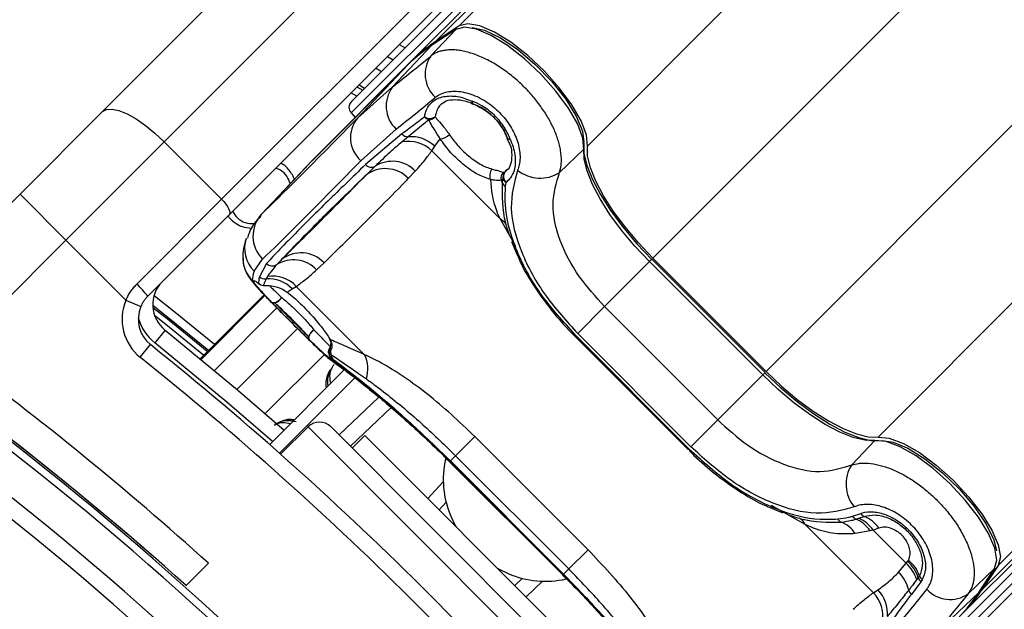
# Model space of a CAD drawing. Header units: millimetres. Extents: x 20 to 22981, y 40 to 19992.
# Tile 91 of 158: x 6835 to 6956, y 14800 to 14873. Entities that reach past the tile are written whole.
import ezdxf

# ---------------------------------------------------------------- set-up
doc = ezdxf.new("R2010")
doc.units = ezdxf.units.MM
doc.header["$LTSCALE"] = 2

msp = doc.modelspace()

# ---------------------------------------------------------------- linework, layer by layer
at = {"color": 8, "linetype": 'Continuous', "lineweight": 25}
for p, q in [((6889.26, 14871.93), (8151.65, 16134.32)), ((6905.03, 14857.17), (8168.87, 16121)), ((6940.81, 14821.39), (8204.65, 16085.22)), ((6955.58, 14805.61), (8217.47, 16067.5)), ((6913.1, 14843.38), (6962.45, 14892.73)), ((6927.03, 14829.45), (6976.38, 14878.8)), ((6890.75, 14876.05), (6875.95, 14861.25)), ((6876.65, 14863.29), (6875.93, 14863.7)), ((6876.67, 14864.44), (6877.38, 14864.02)), ((6877.62, 14864.26), (6876.91, 14864.68)), ((6864.94, 14848.79), (6864.78, 14848.56)), ((6894.28, 14848.2), (6896.17, 14844.84)), ((6912.69, 14842.96), (6912.98, 14843.25)), ((6865.24, 14838.89), (6857.38, 14831.02)), ((6857.49, 14830.93), (6865.34, 14838.79)), ((6866.82, 14837.28), (6859.12, 14829.58)), ((6869.37, 14834.72), (6861.9, 14827.25)), ((6872.66, 14831.55), (6865.39, 14824.27)), ((6926.61, 14829.04), (6926.9, 14829.33)), ((6880.88, 14825.01), (6875.86, 14820.25)), ((6906.29, 14787), (6870.65, 14822.64)), ((6885.38, 14813.84), (6887.3, 14815.86)), ((6931.85, 14810.63), (6927.69, 14812.97)), ((6959.7, 14807.1), (6944.9, 14792.3)), ((6902, 14804.43), (6902.03, 14804.46)), ((6899.51, 14803.65), (6897.49, 14801.74))]:
    msp.add_line(p, q, dxfattribs=at)
at = {"color": 7, "linetype": 'Continuous', "lineweight": 25}
for p, q in [((6886.29, 14869.98), (7925.91, 15909.59)), ((6883.32, 14867.56), (7910.12, 15894.35)), ((6953.62, 14802.65), (7998.1, 15847.12)), ((6951.21, 14799.67), (7230.02, 15078.49)), ((6845.35, 14861.41), (6905.33, 14921.38)), ((6912.92, 14917.66), (6852.95, 14857.69)), ((6860.02, 14850.62), (6919.99, 14910.59)), ((6920.92, 14908.69), (6860.95, 14848.72)), ((6875.99, 14862.63), (6890.08, 14876.72)), ((6885.76, 14868.24), (6888.86, 14871.51)), ((6888.86, 14871.51), (6885.9, 14869.56)), ((6888.95, 14871.59), (6885.99, 14869.63)), ((6889.26, 14871.93), (6886.29, 14869.98)), ((6881.05, 14864.43), (6885.9, 14869.56)), ((6881.88, 14869.65), (6882.59, 14869.23)), ((6883.32, 14867.56), (6871.53, 14855.77)), ((6880.42, 14868.19), (6881.13, 14867.77)), ((6882.92, 14867.14), (6871.13, 14855.34)), ((6882.94, 14867.15), (6871.14, 14855.36)), ((6876.73, 14860.59), (6882.92, 14867.14)), ((6882.94, 14867.15), (6882.92, 14867.14)), ((6881.05, 14864.43), (6876.73, 14860.59)), ((6877.62, 14864.26), (6876.91, 14864.68)), ((6835.2, 14851.25), (6845.35, 14861.41)), ((6875.95, 14861.25), (6876.45, 14860.69)), ((6891, 14862.33), (6891.04, 14862.3)), ((6877.15, 14855.35), (6881.5, 14859.24)), ((6852.95, 14857.69), (6840.85, 14845.59)), ((6860.02, 14850.62), (6852.95, 14857.69)), ((6882.21, 14858.66), (6877.72, 14854.89)), ((6882.97, 14858.31), (6882.23, 14857.68)), ((6886.25, 14857.14), (6886.92, 14858.05)), ((6895.11, 14858.14), (6895.45, 14857.43)), ((6895.17, 14858.16), (6895.14, 14858.21)), ((6885.89, 14856.59), (6886.25, 14857.14)), ((6885.89, 14856.59), (6894.28, 14848.2)), ((6901.61, 14853.92), (6904.61, 14856.77)), ((6864.94, 14848.79), (6871.13, 14855.34)), ((6871.14, 14855.36), (6871.13, 14855.34)), ((6870.77, 14854.97), (6864.58, 14848.42)), ((6882.99, 14853.17), (6883.85, 14854.08)), ((6894.69, 14853.96), (6894.9, 14853.99)), ((6894.9, 14853.99), (6895.17, 14854.27)), ((6894.64, 14853.11), (6894.42, 14852.97)), ((6894.58, 14852.61), (6894.64, 14853.11)), ((6894.96, 14852.2), (6895.02, 14852.7)), ((6820.74, 14836.79), (6835.2, 14851.25)), ((6835.2, 14851.25), (6840.85, 14845.59)), ((6849.58, 14840.18), (6860.02, 14850.62)), ((6860.95, 14848.72), (6850.93, 14838.7)), ((6860.82, 14848.59), (6860.9, 14848.43)), ((6862.79, 14847.19), (6863.75, 14847.05)), ((6840.85, 14845.59), (6826.84, 14831.58)), ((6848.24, 14838.21), (6840.85, 14845.59)), ((6895.71, 14845.42), (6896.28, 14844.08)), ((6864.03, 14841.77), (6865.06, 14843.26)), ((6926.9, 14829.33), (6912.98, 14843.25)), ((6927.03, 14829.45), (6913.1, 14843.38)), ((6865.55, 14842.72), (6864.66, 14841.1)), ((6871.71, 14841.94), (6872.63, 14842.8)), ((6907.15, 14837.42), (6912.69, 14842.96)), ((6926.61, 14829.04), (6912.69, 14842.96)), ((6865.66, 14841.11), (6865.49, 14840.82)), ((6868.08, 14839.21), (6868.71, 14839.6)), ((6868.71, 14839.6), (6869.21, 14839.91)), ((6877.6, 14831.51), (6869.21, 14839.91)), ((6848.24, 14838.21), (6850.08, 14837.43)), ((6865.24, 14838.89), (6857.38, 14831.02)), ((6907.15, 14837.42), (6903.84, 14834.12)), ((6907.15, 14837.42), (6921.07, 14823.5)), ((6932.37, 14777.3), (6992.34, 14837.27)), ((6853.05, 14834.53), (6851.8, 14832.97)), ((6903.6, 14833.88), (6903.5, 14833.77)), ((6903.5, 14833.77), (6917.42, 14819.85)), ((6903.6, 14833.88), (6917.53, 14819.95)), ((6917.77, 14820.19), (6903.84, 14834.12)), ((6850.01, 14831.19), (6851.26, 14832.75)), ((6873.43, 14831.98), (6873.23, 14831.7)), ((6873.23, 14831.7), (6873.49, 14831.52)), ((6873.46, 14831.14), (6873.72, 14830.96)), ((6865.93, 14820.46), (6875.18, 14829.72)), ((6867.13, 14819.4), (6876.48, 14828.75)), ((6921.07, 14823.5), (6926.61, 14829.04)), ((6874.47, 14821.65), (6879.37, 14826.3)), ((6870.65, 14822.64), (6867.28, 14819.27)), ((6906.29, 14789.83), (6873.48, 14822.64)), ((6921.07, 14823.5), (6917.77, 14820.19)), ((6877.65, 14821.58), (6876.09, 14820.02)), ((6877.65, 14821.58), (6905.22, 14794)), ((6891.18, 14821.46), (6888.8, 14819.08)), ((6891.18, 14821.46), (6905.11, 14807.53)), ((6937.57, 14817.96), (6940.42, 14820.97)), ((6888.17, 14818.45), (6888.8, 14819.08)), ((6902.73, 14805.16), (6888.8, 14819.08)), ((6917.53, 14819.95), (6917.42, 14819.85)), ((6887.88, 14818.54), (6888.07, 14818.35)), ((6888.08, 14818.36), (6888.11, 14818.38)), ((6888.08, 14818.35), (6902, 14804.43)), ((6888.11, 14818.38), (6902.03, 14804.46)), ((6902.1, 14804.53), (6888.17, 14818.45)), ((6887.66, 14813.37), (6886.78, 14812.44)), ((6927.48, 14812.74), (6929.07, 14812.07)), ((6937.68, 14811.65), (6938.68, 14811.98)), ((6938.46, 14811.39), (6939.12, 14811.62)), ((6940.24, 14802.24), (6931.85, 14810.63)), ((6938.1, 14811.28), (6938.46, 14811.39)), ((6939.83, 14809.85), (6938, 14809.51)), ((6940.2, 14809.94), (6939.83, 14809.85)), ((6940.91, 14810.19), (6940.2, 14809.94)), ((6940.2, 14809.94), (6944.27, 14805.87)), ((6905.11, 14807.53), (6902.73, 14805.16)), ((6855.63, 14803.1), (6858.4, 14805.86)), ((6943.33, 14804.75), (6944.27, 14805.87)), ((6944.27, 14805.87), (6944.45, 14806.1)), ((6946.27, 14792.34), (6960.37, 14806.43)), ((6955.58, 14805.61), (6953.62, 14802.65)), ((6901.99, 14804.42), (6902.56, 14803.85)), ((6902.1, 14804.53), (6902.73, 14805.16)), ((6951.89, 14802.11), (6955.16, 14805.21)), ((6953.2, 14802.25), (6955.16, 14805.21)), ((6953.28, 14802.34), (6955.24, 14805.31)), ((6896.09, 14803.13), (6897.02, 14804.01)), ((6946.08, 14803.59), (6944.91, 14802.04)), ((6945.75, 14804.09), (6945.57, 14803.85)), ((6946.25, 14803.84), (6946.08, 14803.59)), ((6940.24, 14802.24), (6940.79, 14802.61)), ((6948.08, 14797.4), (6953.2, 14802.25))]:
    msp.add_line(p, q, dxfattribs=at)
at = {"color": 7, "linetype": 'Continuous', "lineweight": 25, "flags": 128}
for points in [[(6905.03, 14857.17), (6904.91, 14858.55), (6904.26, 14860.28), (6903.12, 14862.25), (6901.58, 14864.34), (6899.73, 14866.4), (6897.7, 14868.31), (6895.6, 14869.93), (6893.59, 14871.18), (6891.79, 14871.95), (6890.31, 14872.21), (6889.26, 14871.93)], [(6904.61, 14856.77), (6904.49, 14858.14), (6903.84, 14859.87), (6902.7, 14861.84), (6901.17, 14863.93), (6899.32, 14865.99), (6897.29, 14867.89), (6895.2, 14869.52), (6893.19, 14870.76), (6891.39, 14871.53), (6889.91, 14871.79), (6888.86, 14871.51)], [(6888.95, 14871.59), (6888.95, 14871.59), (6888.86, 14871.51)], [(6890.87, 14871.74), (6892.39, 14871.4), (6894.33, 14870.47), (6896.46, 14869.03), (6898.62, 14867.19), (6900.65, 14865.11), (6902.37, 14862.93), (6903.66, 14860.84), (6904.42, 14859), (6904.59, 14857.66)], [(6885.99, 14869.63), (6885.98, 14869.63), (6885.9, 14869.56)], [(6879.67, 14866.31), (6879.57, 14866.37), (6878.96, 14866.73)], [(6845.35, 14861.41), (6845.84, 14861.68), (6846.53, 14861.72), (6847.38, 14861.53), (6848.38, 14861.12), (6849.48, 14860.5), (6850.63, 14859.7), (6851.81, 14858.75), (6852.95, 14857.69)], [(6904.58, 14857.55), (6904.61, 14856.28), (6904.97, 14854.78), (6905.65, 14853.07), (6906.63, 14851.21), (6907.89, 14849.24), (6909.39, 14847.22), (6911.09, 14845.2), (6912.95, 14843.23)], [(6912.69, 14842.96), (6910.89, 14844.86), (6909.25, 14846.81), (6907.81, 14848.76), (6906.59, 14850.66), (6905.65, 14852.45), (6904.99, 14854.1), (6904.64, 14855.55), (6904.61, 14856.77)], [(6913.1, 14843.38), (6911.31, 14845.27), (6909.67, 14847.22), (6908.22, 14849.16), (6907.01, 14851.06), (6906.07, 14852.85), (6905.41, 14854.5), (6905.06, 14855.95), (6905.03, 14857.17)], [(6871.13, 14855.34), (6870.8, 14855), (6870.77, 14854.97)], [(6870.97, 14855.18), (6871.2, 14855.42), (6871.53, 14855.77)], [(6860.02, 14850.62), (6860.28, 14850.33), (6860.52, 14850.04), (6860.72, 14849.75), (6860.88, 14849.47), (6860.98, 14849.22), (6861.03, 14849.01), (6861.02, 14848.84), (6860.95, 14848.72)], [(6864.56, 14840.3), (6864.68, 14840.2), (6864.7, 14840.19)], [(6865.17, 14840.02), (6865.25, 14840.01), (6865.31, 14840.01)], [(6866.16, 14837.99), (6866.26, 14837.93), (6866.4, 14837.91), (6866.56, 14837.93), (6866.73, 14837.99), (6866.91, 14838.09), (6867.09, 14838.21), (6867.26, 14838.37), (6867.41, 14838.54)], [(6851.54, 14837.61), (6853.66, 14835.93), (6858.41, 14832.06)], [(6870.83, 14833.32), (6870.77, 14833.42), (6870.75, 14833.55), (6870.77, 14833.71), (6870.83, 14833.89), (6870.93, 14834.07), (6871.06, 14834.25), (6871.21, 14834.42), (6871.38, 14834.56)], [(6853.05, 14834.53), (6861.96, 14827.2), (6867.71, 14822.25)], [(6873.88, 14830.54), (6873.82, 14830.59), (6873.27, 14831.05)], [(6940.42, 14820.97), (6939.2, 14820.99), (6937.74, 14821.34), (6936.1, 14822), (6934.3, 14822.94), (6932.41, 14824.16), (6930.46, 14825.6), (6928.51, 14827.25), (6926.61, 14829.04)], [(6926.88, 14829.3), (6928.84, 14827.44), (6930.86, 14825.74), (6932.89, 14824.24), (6934.86, 14822.98), (6936.72, 14822), (6938.43, 14821.32), (6939.93, 14820.96), (6941.2, 14820.93)], [(6927.03, 14829.45), (6928.92, 14827.66), (6930.87, 14826.02), (6932.81, 14824.58), (6934.71, 14823.36), (6936.5, 14822.42), (6938.15, 14821.76), (6939.6, 14821.42), (6940.81, 14821.39)], [(6940.81, 14821.39), (6942.19, 14821.26), (6943.93, 14820.61), (6945.9, 14819.48), (6947.98, 14817.93), (6950.05, 14816.09), (6951.96, 14814.05), (6953.58, 14811.96), (6954.82, 14809.94), (6955.6, 14808.14), (6955.86, 14806.66), (6955.58, 14805.61)], [(6955.16, 14805.21), (6955.44, 14806.26), (6955.18, 14807.74), (6954.4, 14809.54), (6953.16, 14811.55), (6951.54, 14813.64), (6949.64, 14815.67), (6947.58, 14817.52), (6945.49, 14819.06), (6943.52, 14820.19), (6941.79, 14820.84), (6940.42, 14820.97)], [(6941.3, 14820.94), (6942.65, 14820.77), (6944.49, 14820.01), (6946.58, 14818.72), (6948.75, 14817), (6950.84, 14814.98), (6952.67, 14812.81), (6954.11, 14810.68), (6955.04, 14808.74), (6955.38, 14807.38)], [(6888.23, 14811.66), (6888.78, 14810.51), (6888.86, 14810.37)], [(6894.01, 14805.21), (6894.16, 14805.13), (6895.3, 14804.59)], [(6955.16, 14805.21), (6955.23, 14805.3), (6955.24, 14805.31)], [(6953.2, 14802.25), (6953.28, 14802.33), (6953.28, 14802.34)]]:
    msp.add_lwpolyline(points, dxfattribs=at)
at = {"color": 8, "linetype": 'Continuous', "lineweight": 25, "flags": 128}
for points in [[(6890.98, 14862.33), (6890.96, 14862.34), (6890.89, 14862.41), (6890.85, 14862.53), (6890.84, 14862.68)], [(6895.52, 14858.01), (6895.37, 14858.02), (6895.25, 14858.06), (6895.18, 14858.12), (6895.17, 14858.14)], [(6859.12, 14832.77), (6854.28, 14836.71), (6851.7, 14838.76)], [(6858.24, 14831.89), (6853.5, 14835.74), (6851.56, 14837.28)], [(6851.75, 14836.38), (6853.14, 14835.28), (6857.82, 14831.47)], [(6866.29, 14820.83), (6860.67, 14825.68), (6851.8, 14832.97)]]:
    msp.add_lwpolyline(points, dxfattribs=at)
at = {"color": 7, "linetype": 'Continuous', "lineweight": 25}
for centre, radius, start, end in [((6896.73, 14854.13), 18.97, 123.3661, 134.958), ((6896.33, 14853.71), 18.97, 123.3661, 134.958), ((6888.93, 14866.01), 3.87, 144.8547, 227.6163), ((6884.17, 14862.09), 3.9, 143.0289, 226.8254), ((6876.69, 14861.92), 1, 135, 222), ((6891.34, 14862.69), 0.501, 181.1249, 226.4485), ((6891.4, 14863.24), 1, 245.3103, 249.3198), ((6879.65, 14858.19), 3.78, 140.6372, 228.5404), ((6885.63, 14861.81), 1.24, 239.5397, 303.1068), ((6885.82, 14861.48), 1.1, 221.6023, 255.8674), ((6885.48, 14861.52), 1.11, 273.9865, 318.1302), ((6882.99, 14859.33), 1.03, 221.1415, 269.2285), ((6883, 14853.59), 4.16, 46.0351, 100.7076), ((6883.32, 14854.1), 4.22, 46.0423, 94.7912), ((6886.68, 14860), 1.97, 277.0117, 314.0715), ((6896.08, 14858.56), 1, 200.7363, 204.7524), ((6895.53, 14858.51), 0.5, 223.6094, 268.9654), ((6881, 14851.31), 3.98, 44.238, 121.7465), ((6878.44, 14855.54), 0.97, 222.1078, 299.0364), ((6880.16, 14850.47), 3.92, 43.5704, 127.9785), ((6894.37, 14853.49), 1.36, 141.2265, 199.1449), ((6895.43, 14853.23), 1.04, 135.3861, 194.2437), ((6895.61, 14853.31), 0.988, 136.5334, 191.2045), ((6895.7, 14853.42), 0.986, 144.8711, 226.354), ((6899.23, 14857.65), 4.43, 230.9409, 302.4638), ((6891.76, 14851.62), 2.98, 19.3673, 27.0597), ((6895.44, 14853.47), 0.876, 204.1454, 241.2457), ((6895.35, 14852.94), 0.842, 203.7336, 242.5751), ((6863.79, 14850.71), 3.68, 218.1808, 224.4949), ((6867.84, 14846.09), 3.97, 137.0493, 225.4612), ((6868.86, 14839.27), 3.91, 43.2372, 121.7152), ((6869.79, 14840.12), 3.91, 43.4089, 127.9868), ((6866.26, 14843.42), 0.998, 224.7363, 303.2219), ((6865.36, 14841.83), 1.01, 225.611, 277.1862), ((6865.82, 14836.86), 3.98, 43.4605, 94.758), ((6866.31, 14837.22), 3.95, 42.8814, 99.5833), ((6842.35, 14832.24), 10.74, 36.9661, 47.6623), ((6855.54, 14837.66), 4, 135, 231.3565), ((6865.27, 14841.02), 1, 225.4317, 264.3945), ((6865.27, 14841.01), 1, 235.3237, 272.3912), ((6853.76, 14835.87), 6, 157.0417, 231.3565), ((6866.1, 14839.35), 1.54, 287.2978, 328.2273), ((6588.79, 14505.15), 398.86, 33.6328, 56.3672), ((6588.79, 14505.15), 399.78, 33.6328, 56.3672), ((6588.79, 14505.15), 400, 48.1529, 56.3672), ((6588.79, 14505.15), 400, 49.1474, 56.3672), ((6853.76, 14835.87), 4, 157.0417, 231.3565), ((6866.48, 14838.37), 0.496, 230.2072, 279.6234), ((6872.19, 14833.26), 1.54, 121.7952, 162.7127), ((6588.79, 14505.15), 394.42, 33.6328, 56.3672), ((6871.21, 14833.63), 0.495, 170.3457, 219.7816), ((6591.48, 14507.83), 416, 38.6435, 51.3565), ((6874.17, 14831.85), 1, 147.9674, 185.7475), ((6588.79, 14505.15), 392.33, 33.6328, 56.3672), ((6587.69, 14505.97), 404, 47.9276, 53.7036), ((6591.48, 14507.83), 414, 38.6435, 51.3565), ((6874.12, 14831.75), 0.892, 183.4667, 222.7804), ((6869.48, 14831.19), 4.03, 4.715, 11.3437), ((6874.37, 14831.55), 0.878, 181.9493, 222.3977), ((6873.87, 14829.73), 4.14, 343.3132, 25.5479), ((6872.06, 14821.22), 2, 45, 135), ((6898.83, 14816.22), 11.54, 167.5791, 203.2874), ((6941.3, 14815.58), 4.43, 147.5362, 219.0591), ((6938.49, 14812.16), 0.961, 212.2259, 246.1259), ((6939.51, 14812.56), 1.02, 214.7158, 247.3613), ((6937.57, 14807.84), 4.08, 35.1342, 67.7107), ((6936.59, 14811.7), 0.842, 207.4249, 246.2664), ((6935, 14807.6), 3.56, 32.4109, 69.2902), ((6936.59, 14807.71), 3.88, 33.4409, 67.0494), ((6936.92, 14807.76), 3.94, 33.5896, 66.8893), ((6941.27, 14802.5), 4.51, 17.3842, 48.2505), ((6941.44, 14802.73), 4.52, 17.4734, 48.2668), ((6941.81, 14802.87), 4.35, 19.4842, 50.959), ((6899.86, 14815.18), 11.53, 246.7056, 282.7686), ((6940.22, 14801.53), 4.48, 13.337, 45.9297), ((6946.93, 14804.69), 1.09, 199.7378, 231.2283), ((6946.83, 14804.43), 1.13, 197.6559, 228.4439), ((6937.24, 14799.35), 4.16, 349.2924, 43.9649), ((6937.75, 14799.68), 4.22, 355.2088, 43.9577), ((6945.65, 14802.87), 1.11, 195.9096, 228.3786), ((6949.66, 14805.28), 3.87, 222.3837, 305.1453), ((6937.36, 14812.68), 18.97, 315.042, 326.6339), ((6937.78, 14813.08), 18.97, 315.042, 326.6339)]:
    msp.add_arc(centre, radius, start, end, dxfattribs=at)
at = {"color": 8, "linetype": 'Continuous', "lineweight": 25}
for centre, radius, start, end in [((6893.2, 14846.14), 2.33, 36.2239, 62.2358), ((6866.8, 14844.6), 3.96, 161.5429, 225.5918), ((6866.6, 14843.45), 3.98, 182.0271, 225.2123), ((6855.54, 14837.66), 6, 195.5484, 231.3565), ((6874.06, 14831.93), 0.861, 148.5936, 195.85), ((6874.15, 14832.31), 0.79, 161.2505, 204.38), ((6874.16, 14831.85), 0.99, 185.2781, 225.3655), ((6929.78, 14809.55), 2.33, 27.7642, 53.7761)]:
    msp.add_arc(centre, radius, start, end, dxfattribs=at)
at = {"color": 7, "linetype": 'Continuous', "lineweight": 25}
for centre, major_axis, ratio, start_param, end_param in [((6970.15, 14962.73), (111.49, 111.67), 0.074687, 3.715565, 3.782435), ((6972.97, 14959.91), (114.32, 114.5), 0.072841, 3.715568, 3.782438), ((6971.56, 14961.19), (108.84, 114.33), 0.008938, 3.334594, 3.645255), ((6974.45, 14958.43), (111.66, 117.16), 0.008717, 3.334605, 3.645265), ((6972.97, 14959.91), (108.98, 119.84), 0.055229, 3.015897, 3.082768), ((7043.56, 14889.32), (114.5, 114.32), 0.072841, 2.500747, 2.567618), ((7046.38, 14886.5), (111.67, 111.49), 0.074687, 2.50075, 2.567621)]:
    msp.add_ellipse(centre, major_axis=major_axis, ratio=ratio, start_param=start_param, end_param=end_param, dxfattribs=at)
for points, knots in [([(6901.61, 14853.92), (6901.68, 14854.2), (6901.8, 14854.65), (6901.85, 14855.54), (6901.79, 14856.38), (6901.61, 14857.26), (6901.36, 14858.15), (6901.01, 14859.06), (6900.56, 14859.99), (6900.05, 14860.91), (6899.46, 14861.82), (6898.78, 14862.72), (6898.05, 14863.61), (6897.24, 14864.46), (6896.38, 14865.26), (6895.69, 14865.84), (6894.98, 14866.38), (6894.25, 14866.89), (6893.5, 14867.35), (6892.74, 14867.76), (6891.98, 14868.12), (6891.22, 14868.43), (6890.47, 14868.67), (6889.75, 14868.84), (6889.06, 14868.96), (6888.39, 14869), (6887.77, 14868.98), (6887.19, 14868.89), (6886.66, 14868.74), (6886.18, 14868.53), (6885.9, 14868.34), (6885.76, 14868.24)], [0, 0, 0, 0, 0.049626, 0.078577, 0.137394, 0.167327, 0.195134, 0.251586, 0.280294, 0.307651, 0.363199, 0.391451, 0.419354, 0.47607, 0.504949, 0.534169, 0.563603, 0.593708, 0.624043, 0.654548, 0.685288, 0.716764, 0.748492, 0.779398, 0.810537, 0.842407, 0.874528, 0.905316, 0.936327, 0.968042, 1, 1, 1, 1]), ([(6886.32, 14863.15), (6886.53, 14863.3), (6886.95, 14863.6), (6887.76, 14863.85), (6888.67, 14863.94), (6889.65, 14863.85), (6890.68, 14863.58), (6891.7, 14863.16), (6892.69, 14862.58), (6893.6, 14861.89), (6894.42, 14861.1), (6895.13, 14860.26), (6895.72, 14859.36), (6896.19, 14858.44), (6896.52, 14857.5), (6896.72, 14856.57), (6896.77, 14855.67), (6896.69, 14854.99), (6896.56, 14854.52), (6896.48, 14854.32), (6896.44, 14854.22)], [0, 0, 0, 0, 0.0632692, 0.1282724, 0.1911666, 0.2559089, 0.3168869, 0.3798359, 0.4372857, 0.496647, 0.5512174, 0.6075109, 0.6614454, 0.7169339, 0.7726393, 0.8298318, 0.8887739, 0.9492426, 0.9745671, 1, 1, 1, 1]), ([(6885, 14860.75), (6885.03, 14860.92), (6885.14, 14861.61), (6885.65, 14862.44), (6886.72, 14863.15), (6888.11, 14863.42), (6889.63, 14863.19), (6890.54, 14862.8), (6890.84, 14862.68)], [0, 0, 0, 0, 0.075381, 0.307278, 0.457792, 0.683201, 0.897773, 1, 1, 1, 1]), ([(6887.15, 14862.34), (6887.19, 14862.4), (6887.39, 14862.66), (6888.09, 14862.88), (6889.34, 14862.89), (6890.38, 14862.63), (6890.95, 14862.34), (6890.98, 14862.32)], [0, 0, 0, 0, 0.076775, 0.384093, 0.673994, 0.981762, 1, 1, 1, 1]), ([(6895.52, 14858.01), (6895.51, 14858.05), (6895.31, 14858.59), (6894.76, 14859.65), (6893.56, 14861.06), (6892.18, 14862.12), (6891.25, 14862.51), (6890.84, 14862.68)], [0, 0, 0, 0, 0.023022, 0.27511, 0.528003, 0.796138, 1, 1, 1, 1]), ([(6895.17, 14858.16), (6895.14, 14858.23), (6894.93, 14858.8), (6894.35, 14859.84), (6893.19, 14861.09), (6892.02, 14861.91), (6891.29, 14862.21), (6891, 14862.33)], [0, 0, 0, 0, 0.040118, 0.323375, 0.584277, 0.834681, 1, 1, 1, 1]), ([(6891, 14862.33), (6891.55, 14862.07), (6892.66, 14861.55), (6894.06, 14860.21), (6894.83, 14859.01), (6895.1, 14858.32), (6895.17, 14858.16)], [0, 0, 0, 0, 0.310149, 0.616148, 0.909857, 1, 1, 1, 1]), ([(6885, 14860.75), (6884.64, 14860.47), (6883.69, 14859.76), (6882.78, 14859.08), (6882.21, 14858.66)], [0, 0, 0, 0, 0.381291, 1, 1, 1, 1]), ([(6885.56, 14860.41), (6885.32, 14860.22), (6884.42, 14859.5), (6883.59, 14858.81), (6882.97, 14858.31)], [0, 0, 0, 0, 0.261932, 1, 1, 1, 1]), ([(6886.92, 14858.05), (6886.67, 14858.45), (6886.16, 14859.26), (6885.72, 14859.95), (6885.6, 14860.3), (6885.56, 14860.41)], [0, 0, 0, 0, 0.402486, 0.811277, 1, 1, 1, 1]), ([(6886.31, 14860.78), (6886.37, 14860.68), (6886.58, 14860.38), (6887.19, 14859.77), (6887.76, 14858.98), (6888.05, 14858.59)], [0, 0, 0, 0, 0.181902, 0.586109, 1, 1, 1, 1]), ([(6882.23, 14857.68), (6881.71, 14857.25), (6880.54, 14856.25), (6879.5, 14855.25), (6878.91, 14854.69)], [0, 0, 0, 0, 0.437506, 1, 1, 1, 1]), ([(6893.09, 14853.04), (6892.53, 14853.25), (6891.41, 14853.65), (6889.64, 14854.94), (6888.06, 14856.46), (6887.28, 14857.54), (6886.92, 14858.05)], [0, 0, 0, 0, 0.259902, 0.517867, 0.775557, 1, 1, 1, 1]), ([(6888.05, 14858.59), (6888.19, 14858.37), (6888.49, 14857.94), (6889.03, 14857.28), (6889.67, 14856.61), (6890.37, 14855.97), (6891.11, 14855.4), (6891.85, 14854.93), (6892.6, 14854.55), (6893.07, 14854.41), (6893.31, 14854.34)], [0, 0, 0, 0, 0.11112, 0.224668, 0.352154, 0.483338, 0.610578, 0.74151, 0.868886, 1, 1, 1, 1]), ([(6895.52, 14858.01), (6895.55, 14857.94), (6895.88, 14857.22), (6896.25, 14855.82), (6896.12, 14854.29), (6895.65, 14853.27), (6895.22, 14852.88), (6895.02, 14852.7)], [0, 0, 0, 0, 0.028104, 0.329399, 0.630932, 0.832233, 1, 1, 1, 1]), ([(6883.85, 14854.08), (6884.25, 14854.53), (6884.97, 14855.33), (6885.61, 14856.2), (6885.89, 14856.59)], [0, 0, 0, 0, 0.558599, 1, 1, 1, 1]), ([(6895.45, 14857.43), (6895.45, 14857.43), (6895.69, 14856.92), (6895.76, 14855.98), (6895.63, 14854.85), (6895.3, 14854.28), (6894.99, 14854.1), (6894.93, 14854.06)], [0, 0, 0, 0, 0.000199, 0.294991, 0.595775, 0.908037, 1, 1, 1, 1]), ([(6877.72, 14854.89), (6876.11, 14853.33), (6872.89, 14850.22), (6869.54, 14846.89), (6867.08, 14844.38), (6866.06, 14843.28), (6865.55, 14842.72)], [0, 0, 0, 0, 0.287942, 0.575885, 0.787474, 1, 1, 1, 1]), ([(6868.48, 14852.55), (6868.36, 14852.86), (6868.1, 14853.51), (6867.42, 14854.18), (6866.88, 14854.38), (6866.68, 14854.45)], [0, 0, 0, 0, 0.366088, 0.772244, 1, 1, 1, 1]), ([(6868.96, 14853.06), (6868.92, 14853.19), (6868.79, 14853.56), (6868.31, 14854.24), (6867.8, 14854.85), (6867.32, 14855.03), (6867.27, 14855.04)], [0, 0, 0, 0, 0.15956, 0.430324, 0.943684, 1, 1, 1, 1]), ([(6878.91, 14854.69), (6878.7, 14854.48), (6878.3, 14854.09), (6877.92, 14853.72), (6877.75, 14853.55)], [0, 0, 0, 0, 0.550084, 1, 1, 1, 1]), ([(6893.31, 14854.34), (6893.51, 14854.28), (6894.14, 14854.11), (6894.47, 14854.02), (6894.69, 14853.96)], [0, 0, 0, 0, 0.311755, 1, 1, 1, 1]), ([(6896.44, 14854.22), (6896.04, 14852.72), (6895.23, 14849.74), (6896.64, 14844.24), (6899.59, 14838.79), (6902.49, 14835.61), (6903.84, 14834.12)], [0, 0, 0, 0, 0.263204, 0.524727, 0.777185, 1, 1, 1, 1]), ([(6867.39, 14843.2), (6868.38, 14844.24), (6870.19, 14846.14), (6873.89, 14849.82), (6876.59, 14852.43), (6877.75, 14853.55)], [0, 0, 0, 0, 0.411197, 0.74781, 1, 1, 1, 1]), ([(6877.75, 14853.55), (6877.5, 14853.3), (6876.1, 14851.87), (6873.53, 14849.28), (6870.33, 14846.08), (6868.27, 14844.06), (6867.39, 14843.2)], [0, 0, 0, 0, 0.072703, 0.409757, 0.746813, 1, 1, 1, 1]), ([(6872.63, 14842.8), (6873.51, 14843.67), (6875.57, 14845.69), (6878.78, 14848.89), (6881.34, 14851.48), (6882.75, 14852.91), (6882.99, 14853.17)], [0, 0, 0, 0, 0.253188, 0.590242, 0.927296, 1, 1, 1, 1]), ([(6893.09, 14853.04), (6893.21, 14851.79), (6893.37, 14850.21), (6894.13, 14848.54), (6894.28, 14848.2)], [0, 0, 0, 0, 0.79237, 1, 1, 1, 1]), ([(6894.42, 14852.97), (6894.2, 14852.94), (6893.89, 14852.9), (6893.27, 14853.01), (6893.09, 14853.04)], [0, 0, 0, 0, 0.7005046, 1, 1, 1, 1]), ([(6907.15, 14837.42), (6906.06, 14838.62), (6903.75, 14841.18), (6901.45, 14845.61), (6900.44, 14850.14), (6901.22, 14852.66), (6901.61, 14853.92)], [0, 0, 0, 0, 0.223488, 0.476086, 0.737075, 1, 1, 1, 1]), ([(6895.46, 14846.17), (6895.29, 14846.68), (6894.54, 14848.93), (6894.56, 14851), (6894.58, 14852.61)], [0, 0, 0, 0, 0.222458, 1, 1, 1, 1]), ([(6903.6, 14833.88), (6902.06, 14835.59), (6898.96, 14839.01), (6895.95, 14844.71), (6894.82, 14849.14), (6894.93, 14851.48), (6894.96, 14852.2)], [0, 0, 0, 0, 0.287424, 0.575721, 0.870977, 1, 1, 1, 1]), ([(6861.36, 14849.13), (6861.55, 14848.85), (6861.94, 14848.27), (6862.92, 14847.64), (6863.7, 14847.64), (6864.12, 14847.64)], [0, 0, 0, 0, 0.306112, 0.628914, 1, 1, 1, 1]), ([(6861.17, 14848.13), (6861.44, 14847.9), (6861.92, 14847.49), (6862.52, 14847.28), (6862.79, 14847.19)], [0, 0, 0, 0, 0.558316, 1, 1, 1, 1]), ([(6864.82, 14848.5), (6864.67, 14848.35), (6864.09, 14847.8), (6863.49, 14846.91), (6863.26, 14846.04), (6863.2, 14845.82)], [0, 0, 0, 0, 0.2148037, 0.8037335, 1, 1, 1, 1]), ([(6863.03, 14845.82), (6862.97, 14845.64), (6862.79, 14845.05), (6862.63, 14844.27), (6862.62, 14843.53), (6862.62, 14843.34)], [0, 0, 0, 0, 0.248109, 0.809538, 1, 1, 1, 1]), ([(6862.65, 14843.38), (6862.65, 14843.18), (6862.65, 14842.69), (6862.87, 14841.99), (6863.16, 14841.38), (6863.49, 14840.88), (6863.92, 14840.32), (6864.6, 14839.56), (6865.67, 14838.44), (6866.86, 14837.23), (6867.69, 14836.4), (6868.05, 14836.03)], [0, 0, 0, 0, 0.0509966, 0.1250731, 0.1897275, 0.2528704, 0.3484286, 0.5283586, 0.7047236, 0.8708016, 1, 1, 1, 1]), ([(6867.39, 14843.2), (6867.28, 14843.08), (6867.08, 14842.87), (6866.89, 14842.68), (6866.81, 14842.59)], [0, 0, 0, 0, 0.550084, 1, 1, 1, 1]), ([(6896.28, 14844.08), (6896.45, 14843.67), (6897.03, 14842.25), (6898.5, 14839.82), (6900.61, 14836.9), (6902.37, 14834.9), (6903.38, 14833.89), (6903.52, 14833.76)], [0, 0, 0, 0, 0.116475, 0.399092, 0.67854, 0.95547, 1, 1, 1, 1]), ([(6866.81, 14842.59), (6866.56, 14842.31), (6866.11, 14841.81), (6865.79, 14841.33), (6865.66, 14841.11)], [0, 0, 0, 0, 0.562494, 1, 1, 1, 1]), ([(6869.21, 14839.91), (6869.59, 14840.19), (6870.47, 14840.83), (6871.27, 14841.54), (6871.71, 14841.94)], [0, 0, 0, 0, 0.441401, 1, 1, 1, 1]), ([(6868.08, 14836), (6867.6, 14836.48), (6866.6, 14837.49), (6865.3, 14838.82), (6864.3, 14839.9), (6863.85, 14840.46), (6863.81, 14840.59), (6863.79, 14840.63)], [0, 0, 0, 0, 0.20213, 0.419969, 0.648499, 0.890593, 1, 1, 1, 1]), ([(6866.16, 14837.99), (6866.09, 14838.06), (6865.55, 14838.62), (6864.69, 14839.54), (6864.06, 14840.28), (6863.87, 14840.65), (6864.04, 14840.65), (6864.43, 14840.39), (6864.56, 14840.3)], [0, 0, 0, 0, 0.033536, 0.263615, 0.49388, 0.646507, 0.874374, 1, 1, 1, 1]), ([(6864.66, 14841.1), (6864.63, 14840.93), (6864.57, 14840.64), (6864.57, 14840.4), (6864.56, 14840.3)], [0, 0, 0, 0, 0.618367, 1, 1, 1, 1]), ([(6865.49, 14840.82), (6865.38, 14840.59), (6865.24, 14840.3), (6865.18, 14840.06), (6865.17, 14840.02)], [0, 0, 0, 0, 0.823891, 1, 1, 1, 1]), ([(6848.24, 14838.21), (6848.32, 14838.39), (6848.49, 14838.75), (6848.8, 14839.25), (6849.16, 14839.74), (6849.44, 14840.03), (6849.58, 14840.18)], [0, 0, 0, 0, 0.244552, 0.491194, 0.744455, 1, 1, 1, 1]), ([(6864.41, 14840.37), (6864.41, 14840.37), (6864.39, 14840.38), (6864.48, 14840.33), (6864.65, 14840.21), (6864.73, 14840.16)], [0, 0, 0, 0, 0.074692, 0.568804, 1, 1, 1, 1]), ([(6865.17, 14840.02), (6865.62, 14840.02), (6866.43, 14840.02), (6867.52, 14839.61), (6868, 14839.27), (6868.08, 14839.21)], [0, 0, 0, 0, 0.512573, 0.919491, 1, 1, 1, 1]), ([(6850.93, 14838.7), (6850.85, 14838.61), (6850.67, 14838.43), (6850.45, 14838.12), (6850.24, 14837.79), (6850.13, 14837.55), (6850.08, 14837.43)], [0, 0, 0, 0, 0.244058, 0.490369, 0.743918, 1, 1, 1, 1]), ([(6867.41, 14838.54), (6867.53, 14838.44), (6868.03, 14838.03), (6869.02, 14837.15), (6870.33, 14835.83), (6871.03, 14834.99), (6871.38, 14834.56)], [0, 0, 0, 0, 0.089932, 0.383867, 0.69008, 1, 1, 1, 1]), ([(6868.08, 14839.21), (6868.35, 14838.99), (6868.89, 14838.55), (6869.71, 14837.8), (6870.52, 14837), (6871.27, 14836.18), (6871.97, 14835.35), (6872.55, 14834.6), (6873.04, 14833.92), (6873.28, 14833.55), (6873.4, 14833.36)], [0, 0, 0, 0, 0.127366, 0.258587, 0.385725, 0.516738, 0.644481, 0.776089, 0.886847, 1, 1, 1, 1]), ([(6866.16, 14837.99), (6866.43, 14837.7), (6867.08, 14837.03), (6868.29, 14835.81), (6869.6, 14834.51), (6870.42, 14833.71), (6870.8, 14833.35), (6870.83, 14833.32)], [0, 0, 0, 0, 0.1997946, 0.4687279, 0.7229447, 0.9763634, 1, 1, 1, 1]), ([(6870.72, 14833.72), (6870.33, 14834.14), (6869.56, 14834.99), (6868.19, 14836.36), (6867.18, 14837.32), (6866.68, 14837.77), (6866.56, 14837.88)], [0, 0, 0, 0, 0.309754, 0.61629, 0.910258, 1, 1, 1, 1]), ([(6866.56, 14837.88), (6866.87, 14837.56), (6867.51, 14836.89), (6868.67, 14835.73), (6869.8, 14834.61), (6870.42, 14834), (6870.72, 14833.72)], [0, 0, 0, 0, 0.2482039, 0.5151533, 0.7665748, 1, 1, 1, 1]), ([(6868.05, 14836.03), (6868.18, 14835.91), (6868.77, 14835.31), (6869.89, 14834.2), (6871.23, 14832.88), (6872.42, 14831.74), (6873.15, 14831.07), (6873.7, 14830.68), (6873.88, 14830.55)], [0, 0, 0, 0, 0.052378, 0.252034, 0.454534, 0.663808, 0.890149, 1, 1, 1, 1]), ([(6873.24, 14833.51), (6873.26, 14833.48), (6873.45, 14833.22), (6873.47, 14832.82), (6873.4, 14832.63), (6873.38, 14832.57)], [0, 0, 0, 0, 0.106231, 0.734444, 1, 1, 1, 1]), ([(6873.4, 14833.36), (6873.49, 14833.1), (6873.68, 14832.58), (6873.51, 14832.18), (6873.43, 14831.98)], [0, 0, 0, 0, 0.5029202, 1, 1, 1, 1]), ([(6877.6, 14831.51), (6876.82, 14831.87), (6875.23, 14832.59), (6873.98, 14833.1), (6873.42, 14833.35), (6873.4, 14833.36)], [0, 0, 0, 0, 0.4846561, 0.9830856, 1, 1, 1, 1]), ([(6873.46, 14831.14), (6873.46, 14831.13), (6873.46, 14831.04), (6873.24, 14831.14), (6872.59, 14831.66), (6871.82, 14832.37), (6871.1, 14833.06), (6870.83, 14833.32)], [0, 0, 0, 0, 0.059371, 0.368067, 0.547994, 0.831013, 1, 1, 1, 1]), ([(6873.41, 14832.6), (6873.39, 14832.54), (6873.36, 14832.44), (6873.34, 14832.42), (6873.34, 14832.41)], [0, 0, 0, 0, 0.582055, 1, 1, 1, 1]), ([(6873.17, 14831.76), (6873.17, 14831.77), (6873.16, 14831.83), (6873.16, 14831.98), (6873.22, 14832.1), (6873.23, 14832.13)], [0, 0, 0, 0, 0.121689, 0.792719, 1, 1, 1, 1]), ([(6888.11, 14818.38), (6886.51, 14819.93), (6883.31, 14823.04), (6878.81, 14826.87), (6875.12, 14829.76), (6873.9, 14830.61), (6873.27, 14831.05)], [0, 0, 0, 0, 0.246039, 0.493344, 0.74369, 1, 1, 1, 1]), ([(6873.49, 14831.52), (6873.76, 14831.34), (6874.86, 14830.6), (6876.55, 14829.43), (6877.83, 14828.54)], [0, 0, 0, 0, 0.238761, 1, 1, 1, 1]), ([(6873.72, 14830.96), (6874.11, 14830.67), (6875.4, 14829.71), (6878.51, 14827.27), (6883.21, 14823.26), (6886.52, 14820.05), (6888.17, 14818.45)], [0, 0, 0, 0, 0.129083, 0.424338, 0.712561, 1, 1, 1, 1]), ([(6891.18, 14821.46), (6889.26, 14823.27), (6886.38, 14825.97), (6882.44, 14828.82), (6879.81, 14830.47), (6878.26, 14831.2), (6877.6, 14831.51)], [0, 0, 0, 0, 0.419372, 0.626845, 0.841167, 1, 1, 1, 1]), ([(6873.47, 14829.75), (6873.44, 14829.69), (6873.27, 14829.4), (6873.03, 14828.67), (6872.99, 14828.02), (6873.1, 14827.65), (6873.1, 14827.63)], [0, 0, 0, 0, 0.081369, 0.39528, 0.980228, 1, 1, 1, 1]), ([(6873.88, 14830.54), (6873.92, 14830.52), (6874.09, 14830.4), (6874.77, 14829.92), (6875.99, 14829.01), (6877.7, 14827.67), (6879.73, 14826.02), (6881.99, 14824.08), (6884.39, 14821.91), (6886.39, 14820.03), (6887.54, 14818.88), (6887.88, 14818.54)], [0, 0, 0, 0, 0.030064, 0.144524, 0.276009, 0.411471, 0.546229, 0.679621, 0.812433, 0.944232, 1, 1, 1, 1]), ([(6877.83, 14828.54), (6878.35, 14828.16), (6880.23, 14826.79), (6883.77, 14823.88), (6887.01, 14820.86), (6888.59, 14819.29), (6888.8, 14819.08)], [0, 0, 0, 0, 0.159037, 0.579884, 0.943274, 1, 1, 1, 1]), ([(6869.2, 14823.25), (6868.82, 14823.33), (6868.2, 14823.48), (6867.29, 14823.27), (6866.75, 14823.04), (6866.54, 14822.86), (6866.51, 14822.83)], [0, 0, 0, 0, 0.456921, 0.767867, 0.959152, 1, 1, 1, 1]), ([(6921.07, 14823.5), (6922.27, 14822.41), (6924.83, 14820.11), (6929.26, 14817.8), (6933.79, 14816.79), (6936.31, 14817.57), (6937.57, 14817.96)], [0, 0, 0, 0, 0.223488, 0.476086, 0.737075, 1, 1, 1, 1]), ([(6937.86, 14812.79), (6936.37, 14812.39), (6933.38, 14811.58), (6927.88, 14813), (6922.44, 14815.95), (6919.26, 14818.84), (6917.77, 14820.19)], [0, 0, 0, 0, 0.263204, 0.524727, 0.777185, 1, 1, 1, 1]), ([(6917.53, 14819.95), (6919.24, 14818.41), (6922.66, 14815.32), (6928.35, 14812.3), (6932.79, 14811.17), (6935.13, 14811.28), (6935.85, 14811.31)], [0, 0, 0, 0, 0.287424, 0.575721, 0.870977, 1, 1, 1, 1]), ([(6917.57, 14819.72), (6917.76, 14819.52), (6918.78, 14818.5), (6920.81, 14816.76), (6923.66, 14814.73), (6925.93, 14813.36), (6927.2, 14812.85), (6927.48, 14812.74)], [0, 0, 0, 0, 0.064531, 0.339586, 0.628569, 0.91851, 1, 1, 1, 1]), ([(6937.57, 14817.96), (6937.85, 14818.03), (6938.3, 14818.15), (6939.19, 14818.21), (6940.02, 14818.14), (6940.9, 14817.96), (6941.79, 14817.71), (6942.71, 14817.36), (6943.63, 14816.91), (6944.55, 14816.41), (6945.47, 14815.81), (6946.37, 14815.13), (6947.26, 14814.4), (6948.11, 14813.59), (6948.91, 14812.73), (6949.49, 14812.04), (6950.03, 14811.33), (6950.54, 14810.6), (6951, 14809.85), (6951.41, 14809.09), (6951.77, 14808.33), (6952.08, 14807.57), (6952.32, 14806.83), (6952.49, 14806.11), (6952.6, 14805.41), (6952.65, 14804.75), (6952.63, 14804.12), (6952.54, 14803.54), (6952.39, 14803.02), (6952.18, 14802.53), (6951.98, 14802.25), (6951.89, 14802.11)], [0, 0, 0, 0, 0.049626, 0.078577, 0.137394, 0.1673275, 0.1951338, 0.251586, 0.2802944, 0.3076512, 0.3631987, 0.391451, 0.4193541, 0.4760704, 0.504949, 0.5341693, 0.563603, 0.5937077, 0.6240427, 0.6545479, 0.6852878, 0.716764, 0.7484921, 0.7793982, 0.810537, 0.8424071, 0.8745279, 0.9053157, 0.9363267, 0.9680417, 1, 1, 1, 1]), ([(6946.8, 14802.67), (6946.95, 14802.88), (6947.25, 14803.3), (6947.49, 14804.11), (6947.58, 14805.02), (6947.49, 14806), (6947.23, 14807.03), (6946.8, 14808.05), (6946.23, 14809.04), (6945.54, 14809.95), (6944.75, 14810.77), (6943.91, 14811.48), (6943.01, 14812.07), (6942.09, 14812.54), (6941.15, 14812.88), (6940.22, 14813.07), (6939.32, 14813.13), (6938.64, 14813.04), (6938.17, 14812.91), (6937.96, 14812.83), (6937.86, 14812.79)], [0, 0, 0, 0, 0.063269, 0.128272, 0.191167, 0.255909, 0.316887, 0.379836, 0.437286, 0.496647, 0.551217, 0.607511, 0.661445, 0.716934, 0.772639, 0.829832, 0.888774, 0.949243, 0.974567, 1, 1, 1, 1]), ([(6929.82, 14811.81), (6930.32, 14811.64), (6932.58, 14810.89), (6934.65, 14810.91), (6936.25, 14810.93)], [0, 0, 0, 0, 0.222458, 1, 1, 1, 1]), ([(6935.85, 14811.31), (6936.29, 14811.37), (6936.92, 14811.45), (6937.51, 14811.6), (6937.68, 14811.65)], [0, 0, 0, 0, 0.714143, 1, 1, 1, 1]), ([(6938.68, 14811.98), (6938.74, 14812), (6939.21, 14812.17), (6940.22, 14812.26), (6941.76, 14811.91), (6943.3, 14811.11), (6944.71, 14809.91), (6945.88, 14808.37), (6946.57, 14806.68), (6946.74, 14805.05), (6946.41, 14804.25), (6946.25, 14803.84)], [0, 0, 0, 0, 0.021466, 0.146972, 0.265052, 0.37829, 0.491889, 0.612335, 0.742127, 0.871039, 1, 1, 1, 1]), ([(6939.12, 14811.62), (6939.54, 14811.72), (6940.39, 14811.92), (6941.98, 14811.54), (6943.49, 14810.7), (6944.74, 14809.54), (6945.65, 14808.22), (6946.19, 14806.85), (6946.35, 14805.45), (6946.06, 14804.72), (6945.91, 14804.32)], [0, 0, 0, 0, 0.136771, 0.273805, 0.40009, 0.516407, 0.628045, 0.740836, 0.860989, 1, 1, 1, 1]), ([(6938, 14809.51), (6937.17, 14809.47), (6935.5, 14809.39), (6933.44, 14809.92), (6932.19, 14810.48), (6931.85, 14810.63)], [0, 0, 0, 0, 0.413547, 0.837804, 1, 1, 1, 1]), ([(6936.25, 14810.93), (6936.69, 14810.99), (6937.32, 14811.08), (6937.92, 14811.23), (6938.1, 14811.28)], [0, 0, 0, 0, 0.696668, 1, 1, 1, 1]), ([(6944.55, 14806.25), (6944.6, 14806.36), (6944.74, 14806.67), (6944.79, 14807.26), (6944.63, 14807.98), (6944.3, 14808.65), (6943.8, 14809.29), (6943.15, 14809.82), (6942.38, 14810.2), (6941.58, 14810.36), (6941.13, 14810.25), (6940.91, 14810.19)], [0, 0, 0, 0, 0.077485, 0.206091, 0.317362, 0.415605, 0.514532, 0.624244, 0.732937, 0.867116, 1, 1, 1, 1]), ([(6905.11, 14807.53), (6906.92, 14805.61), (6909.61, 14802.73), (6912.47, 14798.8), (6914.12, 14796.16), (6914.85, 14794.61), (6915.16, 14793.95)], [0, 0, 0, 0, 0.4193721, 0.6268455, 0.841167, 1, 1, 1, 1]), ([(6944.45, 14806.1), (6944.47, 14806.13), (6944.5, 14806.18), (6944.53, 14806.23), (6944.55, 14806.25)], [0, 0, 0, 0, 0.5033487, 1, 1, 1, 1]), ([(6902.03, 14804.46), (6903.58, 14802.86), (6906.69, 14799.66), (6910.52, 14795.16), (6913.4, 14791.48), (6914.26, 14790.25), (6914.69, 14789.63)], [0, 0, 0, 0, 0.246039, 0.493344, 0.74369, 1, 1, 1, 1]), ([(6914.6, 14790.07), (6914.31, 14790.46), (6913.36, 14791.75), (6910.92, 14794.86), (6906.91, 14799.57), (6903.7, 14802.87), (6902.1, 14804.53)], [0, 0, 0, 0, 0.129083, 0.424338, 0.712561, 1, 1, 1, 1]), ([(6912.19, 14794.18), (6911.81, 14794.7), (6910.44, 14796.58), (6907.52, 14800.12), (6904.51, 14803.37), (6902.94, 14804.94), (6902.73, 14805.16)], [0, 0, 0, 0, 0.159037, 0.579884, 0.943274, 1, 1, 1, 1]), ([(6940.79, 14802.61), (6941.27, 14802.94), (6942.08, 14803.51), (6942.98, 14804.39), (6943.33, 14804.75)], [0, 0, 0, 0, 0.598892, 1, 1, 1, 1]), ([(6945.91, 14804.32), (6945.88, 14804.28), (6945.83, 14804.2), (6945.78, 14804.13), (6945.75, 14804.09)], [0, 0, 0, 0, 0.502419, 1, 1, 1, 1]), ([(6902.56, 14803.85), (6902.82, 14803.59), (6903.89, 14802.52), (6905.68, 14800.61), (6907.83, 14798.23), (6909.75, 14795.98), (6911.38, 14793.98), (6912.7, 14792.29), (6913.69, 14790.95), (6914.04, 14790.45), (6914.21, 14790.21)], [0, 0, 0, 0, 0.043335, 0.177969, 0.313199, 0.448509, 0.585187, 0.722529, 0.861193, 1, 1, 1, 1]), ([(6945.57, 14803.85), (6945.33, 14803.54), (6945, 14803.1), (6944.67, 14802.68), (6944.58, 14802.56)], [0, 0, 0, 0, 0.722931, 1, 1, 1, 1]), ([(6937.73, 14800.21), (6938.18, 14800.61), (6938.98, 14801.32), (6939.85, 14801.96), (6940.24, 14802.24)], [0, 0, 0, 0, 0.5585991, 1, 1, 1, 1]), ([(6944.58, 14802.56), (6944.21, 14802.1), (6943.31, 14800.97), (6942.46, 14799.94), (6941.95, 14799.32)], [0, 0, 0, 0, 0.4033814, 1, 1, 1, 1]), ([(6944.91, 14802.04), (6944.46, 14801.45), (6943.57, 14800.26), (6942.73, 14799.13), (6942.31, 14798.56)], [0, 0, 0, 0, 0.499862, 1, 1, 1, 1])]:
    msp.add_open_spline(points, degree=3, knots=knots, dxfattribs=at)
at = {"color": 8, "linetype": 'Continuous', "lineweight": 25}
for points, knots in [([(6887.14, 14862.38), (6887.12, 14862.36), (6886.74, 14862.11), (6886.46, 14861.53), (6886.34, 14860.92), (6886.31, 14860.78)], [0, 0, 0, 0, 0.0330965, 0.7630511, 1, 1, 1, 1]), ([(6865.94, 14839.96), (6866.01, 14839.89), (6866.28, 14839.62), (6866.87, 14839.06), (6867.35, 14838.6), (6867.41, 14838.54)], [0, 0, 0, 0, 0.2325052, 0.9025617, 1, 1, 1, 1]), ([(6873.27, 14831.05), (6873.06, 14831.22), (6872.62, 14831.56), (6871.36, 14832.75), (6869.83, 14834.25), (6868.66, 14835.42), (6868.11, 14835.97), (6868.08, 14836)], [0, 0, 0, 0, 0.256719, 0.511781, 0.75624, 0.986432, 1, 1, 1, 1]), ([(6871.38, 14834.56), (6871.6, 14834.34), (6872.19, 14833.73), (6872.8, 14833.09), (6873.31, 14832.58), (6873.38, 14832.53), (6873.42, 14832.5)], [0, 0, 0, 0, 0.1821387, 0.4880655, 0.6829433, 1, 1, 1, 1]), ([(6873.88, 14830.3), (6873.88, 14830.3), (6873.77, 14830.21), (6873.59, 14829.93), (6873.38, 14829.46), (6873.26, 14828.76), (6873.37, 14828.28), (6873.44, 14827.98)], [0, 0, 0, 0, 0.004499, 0.142254, 0.322119, 0.575045, 1, 1, 1, 1]), ([(6872.91, 14827.44), (6872.88, 14827.81), (6872.85, 14828.42), (6873.13, 14829.18), (6873.33, 14829.52), (6873.38, 14829.59)], [0, 0, 0, 0, 0.536909, 0.901806, 1, 1, 1, 1]), ([(6868.46, 14822.99), (6868.16, 14823.06), (6867.66, 14823.18), (6866.97, 14823.07), (6866.62, 14822.89), (6866.51, 14822.83)], [0, 0, 0, 0, 0.507087, 0.841264, 1, 1, 1, 1]), ([(6866.52, 14822.82), (6866.6, 14822.89), (6866.88, 14823.12), (6867.54, 14823.42), (6868.32, 14823.64), (6868.8, 14823.55), (6868.98, 14823.51)], [0, 0, 0, 0, 0.097436, 0.355754, 0.751941, 1, 1, 1, 1])]:
    msp.add_open_spline(points, degree=3, knots=knots, dxfattribs=at)

doc.saveas('drawing.dxf')
